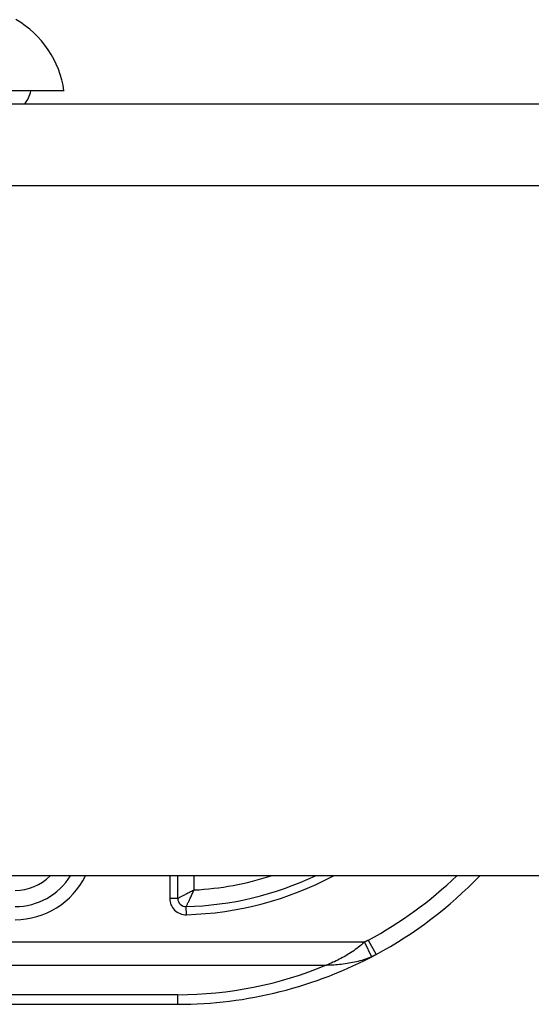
# Model space of a CAD drawing. Header units: inches. Extents: x 14 to 456, y 41 to 215.
# Tile 210 of 256: x 105.906 to 106.525, y 213.358 to 214.549. Entities that reach past the tile are written whole.
import ezdxf

# ---------------------------------------------------------------- set-up
doc = ezdxf.new("R2010")
doc.units = ezdxf.units.IN
doc.header["$MEASUREMENT"] = 0
doc.layers.add('Visible Edges(ANSI)', color=7, linetype='Continuous', lineweight=25)
doc.layers.add('Visible Tangent Edges(ANSI)', color=7, linetype='Continuous', lineweight=25)

msp = doc.modelspace()

# ---------------------------------------------------------------- linework, layer by layer
at = {"layer": 'Visible Edges(ANSI)'}
for p, q in [((105.9595, 214.4631), (105.8867, 214.4631)), ((61.8952, 214.4473), (109.5002, 214.4473)), ((109.5002, 213.5133), (61.8952, 213.5133)), ((106.0973, 213.4859), (106.0973, 213.5133)), ((105.7329, 213.3578), (106.0973, 213.3578))]:
    msp.add_line(p, q, dxfattribs=at)
for centre, radius, start, end in [((105.8425, 214.4468), 0.1181, 7.9413, 60.1831), ((105.8807, 214.4709), 0.0394, 323.1301, 348.463), ((105.9004, 213.5547), 0.0787, 270, 328.3385), ((106.0973, 213.8647), 0.3888, 271.4884, 295.3409), ((106.0973, 213.8647), 0.5069, 298.2479, 316.117), ((106.1071, 213.4859), 0.00984, 180, 271.4884), ((106.0973, 213.8647), 0.5069, 270, 298.2479)]:
    msp.add_arc(centre, radius, start, end, dxfattribs=at)
at = {"layer": 'Visible Tangent Edges(ANSI)'}
for p, q in [((109.5002, 214.3483), (61.8952, 214.3483)), ((106.0874, 213.5133), (106.0874, 213.4859)), ((106.1169, 213.4961), (106.1169, 213.5133)), ((106.0973, 213.4859), (106.0874, 213.4859)), ((106.1076, 213.4662), (106.1074, 213.476)), ((106.3232, 213.4332), (105.7331, 213.4332)), ((106.3232, 213.4332), (106.3315, 213.4154)), ((106.3278, 213.4355), (106.3372, 213.4182)), ((105.7331, 213.4053), (106.2771, 213.4053)), ((106.0973, 213.3693), (105.733, 213.3693)), ((106.0973, 213.3578), (106.0973, 213.3693))]:
    msp.add_line(p, q, dxfattribs=at)
at = {"layer": 'Visible Tangent Edges(ANSI)', "flags": 128}
for points in [[(106.1169, 213.4961), (106.1159, 213.4956), (106.1148, 213.495), (106.1137, 213.4944), (106.1126, 213.4938), (106.1115, 213.4933), (106.1104, 213.4927), (106.1094, 213.4922), (106.1083, 213.4916), (106.1073, 213.4911), (106.1063, 213.4906), (106.1053, 213.49), (106.1043, 213.4895), (106.1034, 213.489), (106.1025, 213.4886), (106.1016, 213.4881), (106.1008, 213.4877), (106.1001, 213.4873), (106.0994, 213.487), (106.0988, 213.4867), (106.0982, 213.4864), (106.0978, 213.4862), (106.0975, 213.486), (106.0973, 213.4859), (106.0973, 213.4859)], [(106.1074, 213.476), (106.1074, 213.4761), (106.1075, 213.4763), (106.1076, 213.4766), (106.1078, 213.477), (106.1081, 213.4776), (106.1084, 213.4782), (106.1088, 213.4789), (106.1091, 213.4797), (106.1095, 213.4805), (106.11, 213.4814), (106.1104, 213.4823), (106.1109, 213.4832), (106.1113, 213.4842), (106.1118, 213.4852), (106.1123, 213.4863), (106.1128, 213.4873), (106.1133, 213.4884), (106.1138, 213.4895), (106.1143, 213.4906), (106.1149, 213.4917), (106.1154, 213.4928), (106.1159, 213.4939), (106.1164, 213.495), (106.1169, 213.4961)], [(106.3232, 213.4332), (106.3213, 213.4315), (106.3195, 213.4299), (106.3176, 213.4283), (106.3158, 213.4268), (106.3139, 213.4254), (106.312, 213.424), (106.3101, 213.4226), (106.3082, 213.4213), (106.3063, 213.4201), (106.3044, 213.4189), (106.3024, 213.4177), (106.3005, 213.4165), (106.2986, 213.4154), (106.2966, 213.4143), (106.2947, 213.4133), (106.2927, 213.4123), (106.2908, 213.4113), (106.2888, 213.4104), (106.2869, 213.4094), (106.2849, 213.4086), (106.283, 213.4077), (106.281, 213.4069), (106.2791, 213.4061), (106.2771, 213.4053)], [(106.3278, 213.4355), (106.3277, 213.4354), (106.3275, 213.4353), (106.3273, 213.4352), (106.3271, 213.4351), (106.3269, 213.435), (106.3267, 213.4349), (106.3265, 213.4348), (106.3263, 213.4347), (106.3261, 213.4346), (106.3259, 213.4345), (106.3257, 213.4344), (106.3255, 213.4343), (106.3253, 213.4342), (106.3251, 213.4341), (106.3249, 213.434), (106.3247, 213.4339), (106.3245, 213.4338), (106.3244, 213.4337), (106.3242, 213.4336), (106.324, 213.4335), (106.3238, 213.4334), (106.3236, 213.4334), (106.3234, 213.4333), (106.3232, 213.4332)], [(106.2771, 213.4053), (106.2794, 213.4054), (106.2816, 213.4055), (106.2838, 213.4056), (106.2861, 213.4057), (106.2883, 213.4059), (106.2906, 213.4061), (106.2929, 213.4063), (106.2951, 213.4065), (106.2974, 213.4068), (106.2997, 213.4071), (106.302, 213.4074), (106.3042, 213.4078), (106.3065, 213.4082), (106.3088, 213.4086), (106.3111, 213.4091), (106.3134, 213.4096), (106.3157, 213.4102), (106.3179, 213.4107), (106.3202, 213.4114), (106.3225, 213.4121), (106.3247, 213.4128), (106.327, 213.4136), (106.3292, 213.4145), (106.3315, 213.4154)], [(106.3315, 213.4154), (106.3317, 213.4155), (106.332, 213.4156), (106.3322, 213.4157), (106.3324, 213.4159), (106.3327, 213.416), (106.3329, 213.4161), (106.3332, 213.4162), (106.3334, 213.4163), (106.3336, 213.4164), (106.3339, 213.4165), (106.3341, 213.4166), (106.3343, 213.4167), (106.3346, 213.4169), (106.3348, 213.417), (106.3351, 213.4171), (106.3353, 213.4172), (106.3355, 213.4173), (106.3358, 213.4174), (106.336, 213.4176), (106.3362, 213.4177), (106.3365, 213.4178), (106.3367, 213.4179), (106.3369, 213.418), (106.3372, 213.4182)]]:
    msp.add_lwpolyline(points, dxfattribs=at)
at = {"layer": 'Visible Tangent Edges(ANSI)'}
for centre, radius, start, end in [((105.9004, 213.5547), 0.0591, 270, 315.5837), ((105.9004, 213.5547), 0.0945, 270, 334.0608), ((106.0973, 213.8647), 0.3986, 271.4884, 298.1808), ((106.0973, 213.8647), 0.3691, 273.0572, 287.8282), ((106.0973, 213.8647), 0.4872, 298.2479, 313.8467), ((106.1071, 213.4859), 0.0197, 180, 271.4884), ((106.0973, 213.8369), 0.4675, 270, 292.6293)]:
    msp.add_arc(centre, radius, start, end, dxfattribs=at)

doc.saveas('drawing.dxf')
